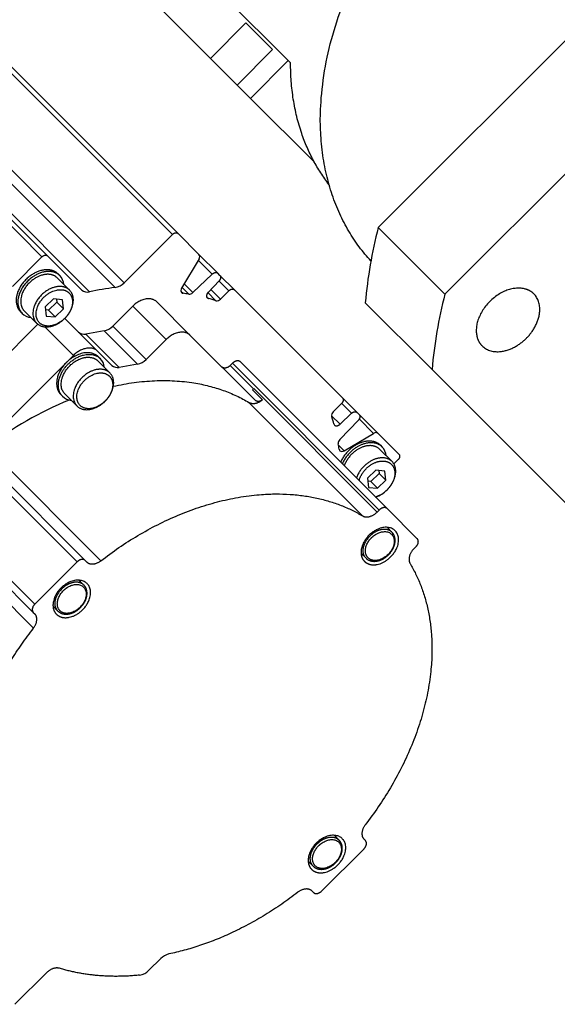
# Model space of a CAD drawing. Extents: x 25137 to 26822, y -9043 to -7855.
# Tile 11 of 21: x 26352 to 26393, y -8162 to -8088. Entities that reach past the tile are written whole.
import ezdxf

# ---------------------------------------------------------------- set-up
doc = ezdxf.new("R2010")
doc.units = 0
doc.header["$LTSCALE"] = 25.4
doc.layers.get('0').update_dxf_attribs({"linetype": 'CONTINUOUS'})

msp = doc.modelspace()

# ---------------------------------------------------------------- linework, layer by layer
for p, q in [((26372.4793661, -8091.0522211), (26329.9793661, -8048.5522211)), ((26366.6509389, -8090.8806483), (26331.6509389, -8055.8806483)), ((26325.9274491, -8066.2055302), (26363.8024491, -8104.0805302)), ((26364.2224166, -8104.0084752), (26326.3474166, -8066.1334752)), ((26354.0232043, -8105.7583833), (26316.1482043, -8067.8833833)), ((26316.5681718, -8067.8113283), (26354.4431718, -8105.6863283)), ((26379.2217036, -8103.5598836), (26413.2712998, -8069.5102874)), ((26321.6297032, -8070.1806341), (26359.5047032, -8108.0556341)), ((26322.3093568, -8069.8236224), (26360.1843568, -8107.6986224)), ((26319.7212083, -8070.5080801), (26357.5962083, -8108.3830801)), ((26384.2217036, -8108.5598836), (26418.2712998, -8074.5102874)), ((26366.6509389, -8090.8806483), (26369.3025894, -8088.2289978)), ((26371.3025894, -8090.2289978), (26369.3025894, -8088.2289978)), ((26366.6509389, -8090.8806483), (26368.6509389, -8092.8806483)), ((26368.6509389, -8092.8806483), (26371.3025894, -8090.2289978)), ((26369.6509389, -8093.8806483), (26372.4793661, -8091.0522211)), ((26372.6538802, -8091.2267353), (26372.4793661, -8091.0522211)), ((26369.6509389, -8093.8806483), (26368.6509389, -8092.8806483)), ((26374.4387245, -8098.6684338), (26369.6509389, -8093.8806483)), ((26360.1843568, -8107.6986224), (26363.8024491, -8104.0805302)), ((26365.790472, -8105.5765305), (26364.2224166, -8104.0084752)), ((26384.2217036, -8108.5598836), (26379.2217036, -8103.5598836)), ((26354.4431718, -8105.6863283), (26357.0015494, -8108.2447059)), ((26367.1985553, -8106.9846139), (26365.790472, -8105.5765305)), ((26351.8056391, -8107.9759485), (26354.0232043, -8105.7583833)), ((26365.7920669, -8105.9018664), (26364.4867318, -8108.1119502)), ((26365.7359571, -8105.9968669), (26366.7872794, -8107.0481892)), ((26355.2373567, -8107.0442305), (26355.3623567, -8107.1692305)), ((26365.3245787, -8108.4403945), (26366.7872794, -8107.0481892)), ((26367.359598, -8107.1456565), (26367.1985553, -8106.9846139)), ((26368.4470687, -8108.2331272), (26367.359598, -8107.1456565)), ((26355.18558, -8107.3460072), (26356.09808, -8108.2585072)), ((26364.6758817, -8107.7916975), (26365.3245787, -8108.4403945)), ((26367.2960227, -8107.5569325), (26366.4740019, -8108.4205769)), ((26367.287649, -8107.5657301), (26368.0271012, -8108.3051823)), ((26364.4355311, -8108.3273526), (26364.5982602, -8108.4900817)), ((26364.5189515, -8108.0573984), (26365.0174033, -8108.5558502)), ((26366.4564293, -8108.4400568), (26367.0607448, -8109.0443723)), ((26366.6809561, -8108.2031434), (26367.405048, -8108.9272354)), ((26367.405048, -8108.9272354), (26368.0271012, -8108.3051823)), ((26376.5484604, -8116.3345189), (26368.4470687, -8108.2331272)), ((26354.8793294, -8108.9022578), (26354.2669569, -8109.5146303)), ((26355.1293294, -8109.1522578), (26354.5169569, -8109.7646303)), ((26355.5605156, -8108.9710716), (26354.8793294, -8108.9022578)), ((26355.1063914, -8108.9251958), (26355.1293294, -8109.1522578)), ((26355.6293294, -8109.6522578), (26355.1293294, -8109.1522578)), ((26355.6293294, -8109.6522578), (26355.5605156, -8108.9710716)), ((26365.1390071, -8111.6425801), (26362.6390071, -8109.1425801)), ((26366.3630465, -8108.7483012), (26366.4939782, -8108.8792328)), ((26383.2538315, -8114.2010553), (26378.2538315, -8109.2010553)), ((26352.4089296, -8109.8726576), (26352.5339296, -8109.9976576)), ((26352.7107063, -8109.8208809), (26353.6232063, -8110.7333809)), ((26354.2669569, -8109.5146303), (26354.3357707, -8110.1958165)), ((26354.5169569, -8109.7646303), (26354.2898949, -8109.7416924)), ((26355.0169569, -8110.2646303), (26354.5169569, -8109.7646303)), ((26355.0169569, -8110.2646303), (26355.6293294, -8109.6522578)), ((26360.828347, -8109.4532402), (26359.325189, -8110.9563983)), ((26363.328347, -8111.9532402), (26360.828347, -8109.4532402)), ((26353.716909, -8110.8146782), (26346.9931919, -8117.5383954)), ((26354.3357707, -8110.1958165), (26355.0169569, -8110.2646303)), ((26358.1981431, -8112.8334441), (26355.7356431, -8110.3709441)), ((26356.387483, -8113.1441042), (26354.2506769, -8111.0072981)), ((26358.6787423, -8111.3099516), (26357.3216965, -8111.5427839)), ((26359.8216965, -8114.0427839), (26357.3216965, -8111.5427839)), ((26361.1787423, -8113.8099516), (26358.6787423, -8111.3099516)), ((26361.825189, -8113.4563983), (26359.325189, -8110.9563983)), ((26363.328347, -8111.9532402), (26361.825189, -8113.4563983)), ((26370.0140071, -8116.5175801), (26365.1390071, -8111.6425801)), ((26359.2610364, -8113.8963373), (26358.1981431, -8112.8334441)), ((26355.8571529, -8113.6744343), (26349.4931919, -8120.0383954)), ((26356.387483, -8113.1441042), (26355.8571529, -8113.6744343)), ((26358.2195898, -8113.5619975), (26359.1195898, -8114.4619975)), ((26358.2713664, -8113.2602208), (26358.3963664, -8113.3852208)), ((26361.1787423, -8113.8099516), (26359.8216965, -8114.0427839)), ((26368.2943372, -8113.73725), (26368.1175605, -8113.9140267)), ((26379.2943372, -8124.73725), (26368.2943372, -8113.73725)), ((26379.8978906, -8124.6336966), (26368.8978906, -8113.6336966)), ((26369.8671704, -8115.6636366), (26368.1175605, -8113.9140267)), ((26407.3305319, -8138.2777557), (26383.2538315, -8114.2010553)), ((26355.744716, -8116.0368712), (26356.644716, -8116.9368712)), ((26369.7961406, -8115.726413), (26370.5461406, -8116.476413)), ((26379.1454881, -8124.8860991), (26369.8954881, -8115.6360991)), ((26355.4429393, -8116.0886479), (26355.5679393, -8116.2136479)), ((26369.5383689, -8116.6707331), (26378.0383689, -8125.1707331)), ((26376.4764053, -8116.7544865), (26375.8543522, -8117.3765396)), ((26376.484885, -8116.7457948), (26377.2246552, -8117.4855649)), ((26377.6359311, -8117.4219896), (26376.5484604, -8116.3345189)), ((26376.3610107, -8118.3075858), (26377.2246552, -8117.4855649)), ((26377.7969738, -8117.5830323), (26377.6359311, -8117.4219896)), ((26356.6610851, -8128.6205021), (26345.6610851, -8117.6205021)), ((26357.2646385, -8128.5169487), (26346.2646385, -8117.5169487)), ((26375.7280938, -8117.6746689), (26376.3610107, -8118.3075858)), ((26377.7333984, -8117.9943082), (26376.3411931, -8119.4570089)), ((26379.2050571, -8118.9911156), (26377.7969738, -8117.5830323)), ((26377.7985687, -8117.9083682), (26378.8797212, -8118.9895207)), ((26376.6696375, -8120.2948558), (26378.8797212, -8118.9895207)), ((26380.7731125, -8120.559171), (26379.2050571, -8118.9911156)), ((26349.9435346, -8120.0326752), (26358.4435346, -8128.5326752)), ((26376.2431035, -8119.8683218), (26376.6696375, -8120.2948558)), ((26379.3424343, -8120.1891529), (26380.2549343, -8121.1016529)), ((26379.394211, -8119.8873763), (26379.519211, -8120.0123763)), ((26353.4791046, -8131.8024827), (26342.4791046, -8120.8024827)), ((26380.7010574, -8120.9791385), (26380.3953974, -8121.2847985)), ((26353.3755512, -8132.406036), (26342.3755512, -8121.406036)), ((26379.0361836, -8121.7454036), (26378.4238112, -8122.357776)), ((26379.7173698, -8121.8142174), (26379.0361836, -8121.7454036)), ((26379.2632457, -8121.7683415), (26379.2861836, -8121.9954036)), ((26379.7861836, -8122.4954036), (26379.7173698, -8121.8142174)), ((26378.4238112, -8122.357776), (26378.492625, -8123.0389623)), ((26378.6738112, -8122.607776), (26378.4467491, -8122.5848381)), ((26379.2861836, -8121.9954036), (26378.6738112, -8122.607776)), ((26379.1738112, -8123.107776), (26378.6738112, -8122.607776)), ((26379.1738112, -8123.107776), (26379.7861836, -8122.4954036)), ((26379.7861836, -8122.4954036), (26379.2861836, -8121.9954036)), ((26378.492625, -8123.0389623), (26379.1738112, -8123.107776)), ((26379.2943372, -8124.73725), (26379.1454881, -8124.8860991)), ((26382.1478906, -8126.8836966), (26379.8978906, -8124.6336966)), ((26353.3912776, -8133.5849322), (26344.8912776, -8125.0849322)), ((26380.2532838, -8126.4033034), (26379.8827711, -8126.0327907)), ((26381.8954881, -8127.6360991), (26382.0443372, -8127.48725)), ((26357.3698907, -8128.622201), (26357.2646385, -8128.5169487)), ((26377.9382275, -8127.9773343), (26378.3087402, -8128.347847)), ((26356.6610851, -8128.6205021), (26353.4791046, -8131.8024827)), ((26357.1673666, -8130.3642206), (26356.7968539, -8129.9937079)), ((26354.8523103, -8131.9382515), (26355.222823, -8132.3087642)), ((26353.3755512, -8132.406036), (26353.4808034, -8132.5112883)), ((26376.2923666, -8149.4892206), (26375.9218539, -8149.1187079)), ((26378.2646385, -8149.5169487), (26378.1593862, -8149.4116965)), ((26374.9791046, -8153.3024827), (26378.1610851, -8150.1205021)), ((26373.9773103, -8151.0632515), (26374.347823, -8151.4337642)), ((26374.2702989, -8153.3007838), (26374.3755512, -8153.406036)), ((26362.9208184, -8158.3607688), (26362.044202, -8159.2373852)), ((26354.3552924, -8159.4262948), (26351.9959787, -8161.7856085))]:
    msp.add_line(p, q)
for centre, radius, start, end in [((26412.5555745, -8112.1826878), 34.4310862, 165.496650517, 175.032128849), ((26365.5782477, -8105.7402428), 0.2680314, 322.914761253, 37.647009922), ((26354.5653545, -8107.9417845), 1.1099785, 5.773231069, 44.107602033), ((26359.309852, -8106.8592459), 1.2121517, 279.250326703, 316.174190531), ((26357.4250955, -8107.7714808), 0.6350852, 228.170806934, 285.630520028), ((26362.5071008, -8131.2803743), 23.4180048, 97.366106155, 102.105114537), ((26364.7011639, -8108.2735708), 0.2685188, 142.994128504, 217.567642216), ((26364.6220244, -8108.2997468), 0.1918127, 225.811457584, 262.883198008), ((26362.2295347, -8124.9544646), 16.6339041, 80.351601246, 81.813051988), ((26365.0514593, -8108.1801025), 0.3772878, 264.821119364, 316.377577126), ((26417.5555745, -8117.1826878), 34.4310862, 165.496650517, 175.032128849), ((26366.5404978, -8108.6998393), 0.1853271, 225.424610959, 255.462512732), ((26362.5729496, -8123.3915492), 15.0326908, 72.630323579, 74.880477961), ((26367.1314225, -8108.687539), 0.3637655, 258.796473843, 318.781593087), ((26353.3059598, -8109.2017817), 1.1088052, 225.871323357, 264.247843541), ((26357.1815567, -8110.9328523), 0.625824, 227.782510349, 282.939876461), ((26358.4350848, -8110.0966747), 1.2375015, 281.355429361, 315.994670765), ((26357.6002847, -8114.1573467), 1.1090197, 5.756011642, 44.124821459), ((26360.9350848, -8112.5966747), 1.2375015, 281.355429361, 315.994670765), ((26359.6815567, -8113.4328523), 0.625824, 227.782510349, 282.939876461), ((26368.8994314, -8114.640211), 1.4085177, 309.541222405, 315.00484763), ((26365.768389, -8140.320285), 25.7296158, 112.155573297, 127.955141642), ((26356.3406501, -8115.4163084), 1.1103298, 225.898698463, 264.220468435), ((26376.094028, -8117.6501541), 0.3637435, 131.217113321, 191.211466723), ((26361.3900259, -8122.2086415), 15.0327037, 15.119521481, 17.369538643), ((26376.0817483, -8118.2410899), 0.185327, 194.537560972, 224.575392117), ((26379.0413448, -8119.2033399), 0.2680314, 52.35299003, 127.085238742), ((26376.6014819, -8119.7301265), 0.3772844, 133.622255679, 185.180071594), ((26359.8271207, -8122.5520532), 16.6339065, 8.186949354, 9.648378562), ((26376.4818409, -8120.1595632), 0.1918128, 187.116703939, 224.188536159), ((26376.5080168, -8120.0804237), 0.2685188, 232.432357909, 307.005870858), ((26378.7222087, -8120.7849302), 1.1099785, 5.773231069, 44.107602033), ((26378.4553197, -8121.8096606), 2.0094529, 285.91385759, 315.660282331), ((26378.2657954, -8121.6129638), 2.2824908, 289.520093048, 315.4539782), ((26378.868184, -8126.2134118), 1.1324564, 3.26994863, 8.617323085), ((26378.1188434, -8126.9627978), 1.1324055, 261.382556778, 266.730171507), ((26355.7822668, -8130.174329), 1.1324564, 3.26994863, 8.617323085), ((26355.0329262, -8130.923715), 1.1324055, 261.382556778, 266.730171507), ((26374.9072668, -8149.299329), 1.1324564, 3.26994863, 8.617323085), ((26374.1579262, -8150.048715), 1.1324055, 261.382556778, 266.730171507), ((26363.8198201, -8159.2333735), 1.2528539, 103.168840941, 135.853650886), ((26361.1711329, -8158.4030441), 1.2076318, 277.889013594, 316.299376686)]:
    msp.add_arc(centre, radius, start, end)
for points, weights in [([(26378.6723668, -8106.0671531), (26366.4868243, -8092.7947629), (26384.4965017, -8074.7850855)], [0.987839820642, 0.713318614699, 1]), ([(26375.530108, -8100.3306458), (26372.6521945, -8096.6244378), (26372.6538802, -8091.2267353)], [0.988308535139, 0.959816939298, 1]), ([(26363.8024491, -8104.0805302), (26364.0484604, -8103.8345189), (26364.2224166, -8104.0084752)], [1, 0.707106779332, 1]), ([(26354.0232043, -8105.7583833), (26354.2692156, -8105.512372), (26354.4431718, -8105.6863283)], [1, 0.707106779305, 1]), ([(26366.7872794, -8107.0481892), (26367.0305677, -8106.8166262), (26367.1985553, -8106.9846139)], [1, 0.719339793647, 1]), ([(26367.359598, -8107.1456565), (26367.5275856, -8107.3136441), (26367.2960227, -8107.5569325)], [1, 0.719339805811, 1]), ([(26366.4740019, -8108.4205769), (26366.2424389, -8108.6638652), (26366.4104265, -8108.8318529)], [1, 0.665212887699, 0.855171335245]), ([(26368.0271012, -8108.3051823), (26368.2731125, -8108.059171), (26368.4470687, -8108.2331272)], [1, 0.707106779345, 1]), ([(26390.3229582, -8111.8615421), (26392.2675019, -8109.9169984), (26390.8925019, -8108.5419984)], [1, 0.633974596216, 0.803847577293]), ([(26362.6390071, -8109.1425801), (26361.8890071, -8108.3925801), (26360.828347, -8109.4532402)], [1, 0.707106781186, 1]), ([(26353.6232063, -8110.7333809), (26354.4982063, -8111.6083809), (26355.7356431, -8110.3709441)], [1, 0.633974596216, 0.803847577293]), ([(26355.7356431, -8110.3709441), (26354.62195, -8111.4846372), (26353.83445, -8110.6971372)], [0.803847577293, 0.633974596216, 1]), ([(26365.1390071, -8111.6425801), (26364.3890071, -8110.8925801), (26363.328347, -8111.9532402)], [1, 0.707106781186, 1]), ([(26387.0034146, -8112.4310857), (26388.3784146, -8113.8060857), (26390.3229582, -8111.8615421)], [0.803847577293, 0.633974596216, 1]), ([(26358.2713663, -8113.2602206), (26357.2713662, -8112.260221), (26355.8571529, -8113.6744343)], [0.954348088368, 0.690777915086, 1]), ([(26358.1981431, -8112.8334441), (26357.4481431, -8112.0834441), (26356.387483, -8113.1441042)], [1, 0.707106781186, 1]), ([(26368.8978906, -8113.6336966), (26368.6478906, -8113.3836966), (26368.2943372, -8113.73725)], [1, 0.707106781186, 1]), ([(26368.1175605, -8113.9140267), (26367.7640071, -8114.2675801), (26367.5140071, -8114.0175801)], [1, 0.707106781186, 1]), ([(26359.372963, -8115.4595929), (26365.2895499, -8114.1490395), (26369.5383689, -8116.6707331)], [0.98239428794, 0.937870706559, 1]), ([(26356.644716, -8116.9368712), (26357.519716, -8117.8118712), (26358.7571529, -8116.5744343)], [1, 0.633974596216, 0.803847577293]), ([(26358.7571529, -8116.5744343), (26357.6611374, -8117.6704498), (26356.8861374, -8116.8954498)], [0.803847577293, 0.633974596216, 1]), ([(26369.5383689, -8116.6707331), (26369.9876259, -8116.9373692), (26370.5461406, -8116.476413)], [1, 0.808669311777, 1]), ([(26370.5461406, -8116.476413), (26370.220429, -8116.7240019), (26370.0140071, -8116.5175801)], [1, 0.771113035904, 1]), ([(26376.5484604, -8116.3345189), (26376.7224166, -8116.5084752), (26376.4764053, -8116.7544865)], [1, 0.707106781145, 1]), ([(26377.2246552, -8117.4855649), (26377.4679435, -8117.254002), (26377.6359311, -8117.4219896)], [1, 0.71933980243, 1]), ([(26377.7969738, -8117.5830323), (26377.9649614, -8117.7510199), (26377.7333984, -8117.9943082)], [1, 0.719339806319, 1]), ([(26375.9497348, -8118.3711611), (26376.1177224, -8118.5391487), (26376.3610107, -8118.3075858)], [0.855171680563, 0.665213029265, 1]), ([(26380.7731125, -8120.559171), (26380.9470687, -8120.7331272), (26380.7010574, -8120.9791385)], [1, 0.707106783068, 1]), ([(26358.4435346, -8128.5326752), (26369.408168, -8120.0486692), (26378.0383689, -8125.1707331)], [1, 0.821398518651, 1]), ([(26378.0383689, -8125.1707331), (26378.5545175, -8125.4770697), (26379.1454881, -8124.8860991)], [1, 0.767305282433, 1]), ([(26379.8978906, -8124.6336966), (26379.6478906, -8124.3836966), (26379.2943372, -8124.73725)], [1, 0.707106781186, 1]), ([(26378.3087402, -8128.347847), (26377.6212402, -8127.660347), (26378.593512, -8126.6880752)], [1, 0.633974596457, 0.803847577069]), ([(26378.4596285, -8128.3219587), (26377.8346285, -8127.6969587), (26378.718512, -8126.8130752)], [1, 0.633974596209, 0.803847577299]), ([(26382.0443372, -8127.48725), (26382.3978906, -8127.1336966), (26382.1478906, -8126.8836966)], [1, 0.707106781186, 1]), ([(26381.8954881, -8127.6360991), (26381.3045175, -8128.2270697), (26381.6108541, -8128.7432183)], [1, 0.767305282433, 1]), ([(26357.2646385, -8128.5169487), (26357.0146385, -8128.2669487), (26356.6610851, -8128.6205021)], [1, 0.707106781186, 1]), ([(26357.3698907, -8128.622201), (26357.78777, -8129.0400803), (26358.4435346, -8128.5326752)], [1, 0.767305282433, 1]), ([(26381.6108541, -8128.7432183), (26386.732918, -8137.3734192), (26378.248912, -8148.3380526)], [1, 0.821398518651, 1]), ([(26355.222823, -8132.3087642), (26354.535323, -8131.6212642), (26355.5075948, -8130.6489924)], [1, 0.633974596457, 0.803847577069]), ([(26355.3737113, -8132.2828759), (26354.7487113, -8131.6578759), (26355.6325948, -8130.7739924)], [1, 0.633974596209, 0.803847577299]), ([(26353.4791046, -8131.8024827), (26353.1255512, -8132.156036), (26353.3755512, -8132.406036)], [1, 0.707106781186, 1]), ([(26353.3912776, -8133.5849322), (26353.8986827, -8132.9291676), (26353.4808034, -8132.5112883)], [1, 0.767305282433, 1]), ([(26348.7681214, -8143.2471936), (26349.8212818, -8138.1987544), (26353.3912776, -8133.5849322)], [1, 0.959866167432, 1]), ([(26378.248912, -8148.3380526), (26377.7415069, -8148.9938172), (26378.1593862, -8149.4116965)], [1, 0.767305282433, 1]), ([(26374.347823, -8151.4337642), (26373.660323, -8150.7462642), (26374.6325948, -8149.7739924)], [1, 0.633974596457, 0.803847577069]), ([(26374.4987113, -8151.4078759), (26373.8737113, -8150.7828759), (26374.7575948, -8149.8989924)], [1, 0.633974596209, 0.803847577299]), ([(26378.1610851, -8150.1205021), (26378.5146385, -8149.7669487), (26378.2646385, -8149.5169487)], [1, 0.707106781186, 1]), ([(26373.196655, -8153.3903096), (26368.5828326, -8156.9603055), (26363.5343932, -8158.0134659)], [1, 0.959866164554, 1]), ([(26374.2702989, -8153.3007838), (26373.8524196, -8152.8829045), (26373.196655, -8153.3903096)], [1, 0.767305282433, 1]), ([(26374.3755512, -8153.406036), (26374.6255512, -8153.656036), (26374.9791046, -8153.3024827)], [1, 0.707106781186, 1]), ([(26355.3399245, -8159.0880715), (26354.843939, -8158.9376482), (26354.3552924, -8159.4262948)], [1, 0.822675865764, 1]), ([(26361.336886, -8159.5992467), (26358.1015427, -8159.9256196), (26355.3399245, -8159.0880715)], [1, 0.984536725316, 1])]:
    msp.add_rational_spline(points, weights, degree=2)
for points, weights, knots in [([(26355.2373567, -8107.0442305), (26354.6600064, -8106.4668802), (26353.6642245, -8106.8853119), (26350.6768788, -8108.1406068), (26352.4089296, -8109.8726576)], [0.75, 0.75, 1, 0.5, 1], [0.5, 0.5, 0.5, 0.66666666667, 0.66666666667, 1, 1, 1]), ([(26355.3623567, -8107.1692305), (26354.7850064, -8106.5918802), (26353.7892245, -8107.0103119), (26350.8018788, -8108.2656068), (26352.5339296, -8109.9976576)], [0.75, 0.75, 1, 0.5, 1], [0.5, 0.5, 0.5, 0.66666666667, 0.66666666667, 1, 1, 1]), ([(26355.18558, -8107.3460072), (26354.6803985, -8106.8408257), (26353.8090893, -8107.2069534), (26351.1951618, -8108.3053365), (26352.7107063, -8109.8208809)], [0.75, 0.75, 1, 0.5, 1], [0.5, 0.5, 0.5, 0.66666666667, 0.66666666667, 1, 1, 1]), ([(26356.09808, -8108.2585072), (26355.5928985, -8107.7533257), (26354.7215893, -8108.1194534), (26352.1076618, -8109.2178365), (26353.6232063, -8110.7333809)], [0.75, 0.75, 1, 0.5, 1], [0.5, 0.5, 0.5, 0.66666666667, 0.66666666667, 1, 1, 1]), ([(26353.83445, -8110.6971372), (26352.47046, -8109.3331472), (26354.8229947, -8108.3446025), (26355.607173, -8108.0150875), (26356.0618363, -8108.4697509)], [1, 0.5, 1, 0.75, 0.75], [0, 0, 0, 0.33333333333, 0.33333333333, 0.5, 0.5, 0.5]), ([(26355.7356431, -8110.3709441), (26356.0672134, -8110.0393739), (26356.2371338, -8109.6349979), (26356.6032615, -8108.7636887), (26356.09808, -8108.2585072)], [0.803847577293, 0.866025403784, 1, 0.75, 0.75], [0.24401693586, 0.24401693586, 0.24401693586, 0.33333333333, 0.33333333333, 0.5, 0.5, 0.5]), ([(26356.0618363, -8108.4697509), (26356.5164997, -8108.9244142), (26356.1869847, -8109.7085925), (26356.0340563, -8110.0725309), (26355.7356431, -8110.3709441)], [0.75, 0.75, 1, 0.866025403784, 0.803847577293], [0.5, 0.5, 0.5, 0.66666666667, 0.66666666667, 0.75598306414, 0.75598306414, 0.75598306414]), ([(26390.8925019, -8108.5419984), (26390.5240717, -8108.1735683), (26389.9444824, -8108.1150179), (26386.1979582, -8107.7365421), (26386.576434, -8111.4830663), (26386.6349844, -8112.0626556), (26387.0034146, -8112.4310857)], [0.803847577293, 0.866025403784, 1, 0.5, 1, 0.866025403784, 0.803847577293], [0.24401693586, 0.24401693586, 0.24401693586, 0.33333333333, 0.33333333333, 0.66666666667, 0.66666666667, 0.75598306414, 0.75598306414, 0.75598306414]), ([(26355.5679393, -8116.2136479), (26354.856574, -8115.5022825), (26355.5736287, -8114.3185929), (26356.9121303, -8112.10904), (26358.3399961, -8113.3330209), (26358.3692039, -8113.3580582), (26358.3963664, -8113.3852208)], [0.820504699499, 0.738111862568, 1, 0.601573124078, 1, 0.986633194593, 0.974163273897], [0.11423153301, 0.11423153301, 0.11423153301, 0.33333333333, 0.33333333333, 0.66666666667, 0.66666666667, 0.67784965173, 0.67784965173, 0.67784965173]), ([(26355.8571529, -8113.6744343), (26354.9974561, -8114.5341312), (26355.1413538, -8115.4695433), (26355.1990789, -8115.8447875), (26355.4429393, -8116.0886479)], [1, 0.854501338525, 1, 0.936061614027, 0.928317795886], [0, 0, 0, 0.5, 0.5, 0.71972156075, 0.71972156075, 0.71972156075]), ([(26355.744716, -8116.0368712), (26354.2291716, -8114.5213267), (26356.8430991, -8113.4229437), (26357.7144083, -8113.056816), (26358.2195898, -8113.5619975)], [1, 0.5, 1, 0.75, 0.75], [0, 0, 0, 0.33333333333, 0.33333333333, 0.5, 0.5, 0.5]), ([(26359.1195898, -8114.4619975), (26358.6144083, -8113.956816), (26357.7430991, -8114.3229437), (26355.1291716, -8115.4213267), (26356.644716, -8116.9368712)], [0.75, 0.75, 1, 0.5, 1], [0.5, 0.5, 0.5, 0.66666666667, 0.66666666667, 1, 1, 1]), ([(26356.8861374, -8116.8954498), (26355.543798, -8115.5531105), (26357.858991, -8114.5802569), (26358.6307219, -8114.2559724), (26359.0781684, -8114.7034188)], [1, 0.5, 1, 0.75, 0.75], [0, 0, 0, 0.33333333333, 0.33333333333, 0.5, 0.5, 0.5]), ([(26358.7571529, -8116.5744343), (26359.0887231, -8116.2428641), (26359.2586435, -8115.8384881), (26359.6247712, -8114.9671789), (26359.1195898, -8114.4619975)], [0.803847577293, 0.866025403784, 1, 0.75, 0.75], [0.24401693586, 0.24401693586, 0.24401693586, 0.33333333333, 0.33333333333, 0.5, 0.5, 0.5]), ([(26359.0781684, -8114.7034188), (26359.5256149, -8115.1508653), (26359.2013303, -8115.9225963), (26359.0508294, -8116.2807579), (26358.7571529, -8116.5744343)], [0.75, 0.75, 1, 0.866025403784, 0.803847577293], [0.5, 0.5, 0.5, 0.66666666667, 0.66666666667, 0.75598306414, 0.75598306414, 0.75598306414]), ([(26379.394211, -8119.8873763), (26378.8168607, -8119.310026), (26377.8210788, -8119.7284576), (26376.8252969, -8120.1468893), (26376.4068652, -8121.1426712)], [0.75, 0.75, 1, 0.75, 0.75], [0.5, 0.5, 0.5, 0.66666666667, 0.66666666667, 0.83333333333, 0.83333333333, 0.83333333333]), ([(26379.519211, -8120.0123763), (26378.9418607, -8119.435026), (26377.9460788, -8119.8534576), (26376.9502969, -8120.2718893), (26376.5318652, -8121.2676712)], [0.75, 0.75, 1, 0.75, 0.75], [0.5, 0.5, 0.5, 0.66666666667, 0.66666666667, 0.83333333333, 0.83333333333, 0.83333333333]), ([(26379.3424343, -8120.1891529), (26378.8372528, -8119.6839715), (26377.9659436, -8120.0500992), (26377.0072846, -8120.4529316), (26376.6798203, -8121.4156263)], [0.75, 0.75, 1, 0.731662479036, 0.7513450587], [0.5, 0.5, 0.5, 0.66666666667, 0.66666666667, 0.84555834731, 0.84555834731, 0.84555834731]), ([(26380.2549343, -8121.1016529), (26379.7497528, -8120.5964715), (26378.8784436, -8120.9625992), (26377.9197846, -8121.3654316), (26377.5923203, -8122.3281263)], [0.75, 0.75, 1, 0.731662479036, 0.7513450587], [0.5, 0.5, 0.5, 0.66666666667, 0.66666666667, 0.84555834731, 0.84555834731, 0.84555834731]), ([(26377.7894859, -8122.5252919), (26378.0391141, -8121.5830489), (26378.979849, -8121.1877482), (26379.7640272, -8120.8582333), (26380.2186906, -8121.3128966)], [0.755084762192, 0.714346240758, 1, 0.75, 0.75], [0.14289749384, 0.14289749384, 0.14289749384, 0.33333333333, 0.33333333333, 0.5, 0.5, 0.5]), ([(26379.8924974, -8123.2140898), (26380.2240676, -8122.8825196), (26380.3939881, -8122.4781436), (26380.7601157, -8121.6068344), (26380.2549343, -8121.1016529)], [0.803847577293, 0.866025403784, 1, 0.75, 0.75], [0.24401693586, 0.24401693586, 0.24401693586, 0.33333333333, 0.33333333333, 0.5, 0.5, 0.5]), ([(26380.2186906, -8121.3128966), (26380.6733539, -8121.76756), (26380.343839, -8122.5517382), (26380.1909106, -8122.9156766), (26379.8924974, -8123.2140898)], [0.75, 0.75, 1, 0.866025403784, 0.803847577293], [0.5, 0.5, 0.5, 0.66666666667, 0.66666666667, 0.75598306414, 0.75598306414, 0.75598306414]), ([(26380.4925605, -8126.2890267), (26379.0852692, -8124.8817354), (26378.0653421, -8127.3089538), (26377.7253664, -8128.1180266), (26378.1944635, -8128.5871237)], [1, 0.5, 1, 0.75, 0.75], [0, 0, 0, 0.33333333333, 0.33333333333, 0.5, 0.5, 0.5]), ([(26378.1944635, -8128.5871237), (26378.6635606, -8129.0562208), (26379.4726334, -8128.7162451), (26381.8998518, -8127.696318), (26380.4925605, -8126.2890267)], [0.75, 0.75, 1, 0.5, 1], [0.5, 0.5, 0.5, 0.66666666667, 0.66666666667, 1, 1, 1]), ([(26378.718512, -8126.8130752), (26378.9553479, -8126.5762393), (26379.2441879, -8126.4548676), (26381.111279, -8125.6703083), (26380.3267196, -8127.5373993), (26379.5421603, -8129.4044904), (26378.4596285, -8128.3219587)], [0.803847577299, 0.866025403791, 1, 0.5, 1, 0.5, 1], [0.24401693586, 0.24401693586, 0.24401693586, 0.33333333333, 0.33333333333, 0.66666666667, 0.66666666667, 1, 1, 1]), ([(26380.2532838, -8126.4033034), (26379.8563555, -8126.0063751), (26379.1717555, -8126.2940468), (26378.8540315, -8126.4275558), (26378.593512, -8126.6880752)], [0.75, 0.75, 1, 0.866025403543, 0.803847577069], [0.5, 0.5, 0.5, 0.66666666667, 0.66666666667, 0.7559830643, 0.7559830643, 0.7559830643]), ([(26357.4066433, -8130.2499439), (26355.9993521, -8128.8426526), (26354.9794249, -8131.269871), (26354.6394492, -8132.0789438), (26355.1085463, -8132.5480409)], [1, 0.5, 1, 0.75, 0.75], [0, 0, 0, 0.33333333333, 0.33333333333, 0.5, 0.5, 0.5]), ([(26355.1085463, -8132.5480409), (26355.5776434, -8133.017138), (26356.3867162, -8132.6771623), (26358.8139346, -8131.6572352), (26357.4066433, -8130.2499439)], [0.75, 0.75, 1, 0.5, 1], [0.5, 0.5, 0.5, 0.66666666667, 0.66666666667, 1, 1, 1]), ([(26355.6325948, -8130.7739924), (26355.8694307, -8130.5371565), (26356.1582707, -8130.4157848), (26358.0253618, -8129.6312254), (26357.2408024, -8131.4983165), (26356.4562431, -8133.3654076), (26355.3737113, -8132.2828759)], [0.803847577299, 0.866025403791, 1, 0.5, 1, 0.5, 1], [0.24401693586, 0.24401693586, 0.24401693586, 0.33333333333, 0.33333333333, 0.66666666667, 0.66666666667, 1, 1, 1]), ([(26357.1673666, -8130.3642206), (26356.7704383, -8129.9672923), (26356.0858383, -8130.254964), (26355.7681143, -8130.3884729), (26355.5075948, -8130.6489924)], [0.75, 0.75, 1, 0.866025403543, 0.803847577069], [0.5, 0.5, 0.5, 0.66666666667, 0.66666666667, 0.7559830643, 0.7559830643, 0.7559830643]), ([(26376.5316433, -8149.3749439), (26375.1243521, -8147.9676526), (26374.1044249, -8150.394871), (26373.7644492, -8151.2039438), (26374.2335463, -8151.6730409)], [1, 0.5, 1, 0.75, 0.75], [0, 0, 0, 0.33333333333, 0.33333333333, 0.5, 0.5, 0.5]), ([(26374.2335463, -8151.6730409), (26374.7026434, -8152.142138), (26375.5117162, -8151.8021623), (26377.9389346, -8150.7822352), (26376.5316433, -8149.3749439)], [0.75, 0.75, 1, 0.5, 1], [0.5, 0.5, 0.5, 0.66666666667, 0.66666666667, 1, 1, 1]), ([(26374.7575948, -8149.8989924), (26374.9944307, -8149.6621565), (26375.2832707, -8149.5407848), (26377.1503618, -8148.7562254), (26376.3658024, -8150.6233165), (26375.5812431, -8152.4904076), (26374.4987113, -8151.4078759)], [0.803847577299, 0.866025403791, 1, 0.5, 1, 0.5, 1], [0.24401693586, 0.24401693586, 0.24401693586, 0.33333333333, 0.33333333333, 0.66666666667, 0.66666666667, 1, 1, 1]), ([(26376.2923666, -8149.4892206), (26375.8954383, -8149.0922923), (26375.2108383, -8149.379964), (26374.8931143, -8149.5134729), (26374.6325948, -8149.7739924)], [0.75, 0.75, 1, 0.866025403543, 0.803847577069], [0.5, 0.5, 0.5, 0.66666666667, 0.66666666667, 0.7559830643, 0.7559830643, 0.7559830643])]:
    msp.add_rational_spline(points, weights, degree=2, knots=knots)
for points in [[(26378.3087402, -8128.347847), (26378.4197294, -8128.4584721), (26378.6992292, -8128.5703829), (26379.0378798, -8128.5934766), (26379.3614687, -8128.5062862), (26379.6988732, -8128.3497589), (26380.0876461, -8128.0155582), (26380.3822162, -8127.5713746), (26380.5077751, -8127.0920226), (26380.4642714, -8126.7648011), (26380.3645381, -8126.51528), (26380.2532838, -8126.4033034)], [(26355.222823, -8132.3087642), (26355.3338122, -8132.4193892), (26355.613312, -8132.5313001), (26355.9519626, -8132.5543938), (26356.2755515, -8132.4672034), (26356.612956, -8132.3106761), (26357.001729, -8131.9764754), (26357.296299, -8131.5322918), (26357.4218579, -8131.0529398), (26357.3783542, -8130.7257183), (26357.278621, -8130.4761972), (26357.1673666, -8130.3642206)], [(26374.347823, -8151.4337642), (26374.4588122, -8151.5443892), (26374.738312, -8151.6563001), (26375.0769626, -8151.6793938), (26375.4005515, -8151.5922034), (26375.737956, -8151.4356761), (26376.126729, -8151.1014754), (26376.421299, -8150.6572918), (26376.5468579, -8150.1779398), (26376.5033542, -8149.8507183), (26376.403621, -8149.6011972), (26376.2923666, -8149.4892206)]]:
    msp.add_open_spline(points, degree=2, knots=[0, 0, 0, 0.0949970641, 0.1779210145, 0.2848967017, 0.3494209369, 0.4665992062, 0.5877469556, 0.7180074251, 0.8405589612, 0.904808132, 1, 1, 1])

doc.saveas('drawing.dxf')
